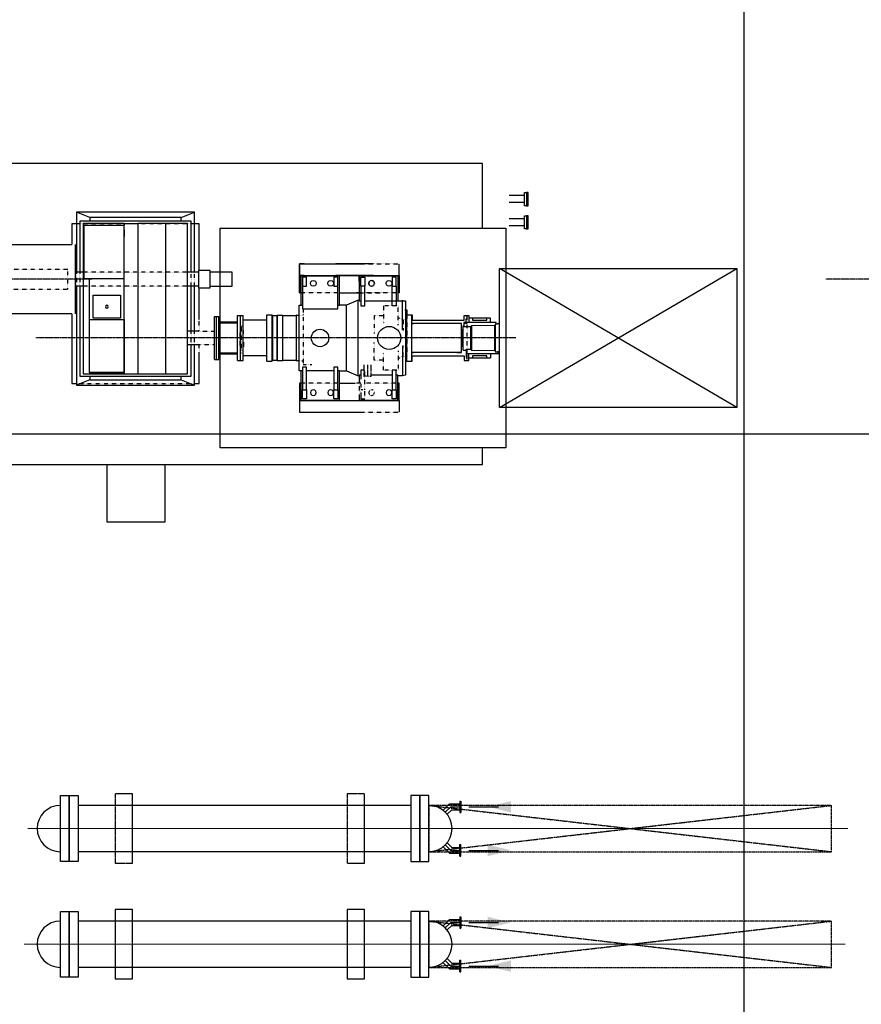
# Model space of a CAD drawing. Header units: inches. Extents: x -4968858 to -265257, y -220693 to 1871410.
# Tile 108 of 225: x -1912696 to -1905428, y 1139918 to 1148427. Entities that reach past the tile are written whole.
import ezdxf

# ---------------------------------------------------------------- set-up
doc = ezdxf.new("R2010")
doc.units = ezdxf.units.IN
doc.header["$MEASUREMENT"] = 0
for name, pattern in [('CENTER', [2, 1.25, -0.25, 0.25, -0.25]), ('CENTER2', [1.125, 0.75, -0.125, 0.125, -0.125]), ('CONTINOUS', [0]), ('GTCHAIN', [24, 16, -3.2, 1.6, -3.2]), ('GTDASH', [12, 8, -4]), ('GTDOT', [6, 1.6, -4.4]), ('HIDDEN', [0.375, 0.25, -0.125]), ('PHANTOM', [2.5, 1.25, -0.25, 0.25, -0.25, 0.25, -0.25])]:
    doc.linetypes.add(name, pattern=pattern)
for name, color, linetype in [('0-7-COL', 2, 'CENTER'), ('DIM', 2, 'Continuous'), ('EQP', 1, 'Continuous'), ('EQP0', 3, 'Continuous'), ('GRID', 8, 'Continuous'), ('grid-20m', 53, 'Continuous'), ('MECH_EQ', 6, 'Continuous'), ('PIPE RACK', 150, 'Continuous')]:
    doc.layers.add(name, color=color, linetype=linetype)
doc.layers.add('CEN', color=120, linetype='CENTER', lineweight=13)

# ---------------------------------------------------------------- blocks, each defined once
blk = doc.blocks.new('AA')
at = {"color": 0, "linetype": 'ByBlock'}
blk.add_solid([(0, 0), (-4, 1), (-4, -1)], dxfattribs=at)
blk = doc.blocks.new('BFP')
at = {"layer": '0-7-COL', "linetype": 'CENTER2', "ltscale": 2}
for p, q in [((57753.8, 128729.7), (61898.5, 128729.7)), ((49833, 128221.7), (55076.7, 128221.7)), ((61410.6, 128221.7), (62896.2, 128221.7))]:
    blk.add_line(p, q, dxfattribs=at)
at = {"layer": 'DIM', "color": 1}
blk.add_lwpolyline([(60782.8, 130321.7), (61282.8, 130321.7), (61282.8, 129821.7), (60782.8, 129821.7)], close=True, dxfattribs=at)
at = {"layer": 'DIM', "color": 1, "flags": 128}
for points in [[(65844.8, 127809.2), (67709.8, 127809.2), (67709.8, 128969.2), (65844.8, 128969.2), (65844.8, 129821.7), (58039.8, 129821.7), (58039.8, 129679.7)], [(58039.8, 127779.7), (58039.8, 127221.7), (63632.8, 127221.7), (63632.8, 127371.7), (64632.8, 127371.7), (64632.8, 127221.7), (65844.8, 127221.7), (65844.8, 127809.2)]]:
    blk.add_lwpolyline(points, dxfattribs=at)
blk.add_lwpolyline([(57838.3, 129679.7), (60304.8, 129679.7), (60304.8, 127779.7), (57838.3, 127779.7)], close=True, dxfattribs=at)
at = {"layer": 'EQP0', "linetype": 'GTDOT'}
for p, q in [((59091.1, 129369.7), (58760.8, 129369.7)), ((58760.8, 129369.7), (58760.8, 129367.5)), ((59065, 129256.7), (59055.8, 129256.7)), ((59055.8, 129256.7), (59055.8, 129176.7)), ((58976.6, 129214.2), (58973.3, 129201.7)), ((58973.3, 129201.7), (58976.6, 129189.2)), ((58985.8, 129223.4), (58976.6, 129214.2)), ((58998.3, 129226.7), (58985.8, 129223.4)), ((58985.8, 129180), (58998.3, 129176.7)), ((59010.8, 129223.4), (58998.3, 129226.7)), ((58998.3, 129176.7), (59010.8, 129180)), ((59019.8, 129214.5), (59010.8, 129223.4)), ((59010.8, 129180), (59020, 129189.2)), ((59023.3, 129201.7), (59020, 129214.2)), ((59020, 129189.2), (59023.3, 129201.7)), ((59055.8, 129176.7), (59090.8, 129176.7)), ((59055.8, 129176.7), (59055.8, 129007.8)), ((59090.8, 129176.7), (59090.8, 129229.8)), ((59090.8, 129071.9), (59090.8, 129176.7)), ((59105.8, 129079.9), (59105.8, 129221.8)), ((58770.8, 129119.7), (59055.8, 129119.7)), ((59091.1, 129119.7), (59139.1, 129119.7)), ((59274.8, 129119.7), (59609.8, 129119.7)), ((61547.8, 129122.7), (60527.8, 129122.7)), ((58768.3, 128841.7), (58768.3, 129007.7)), ((58768.3, 129007.7), (58895.3, 129007.7)), ((58895.3, 129007.7), (58895.3, 128857.1)), ((59055.8, 129007.8), (59064.8, 129007.8)), ((58172.8, 128924.7), (58172.8, 128854.7)), ((58182.8, 128854.7), (58182.8, 128924.7)), ((58895.3, 128921.2), (58977.3, 128921.2)), ((58977.3, 128921.2), (58977.3, 128768)), ((59588.8, 128959.7), (59514.8, 128959.7)), ((59588.8, 128477.7), (59588.8, 128959.7)), ((59590.3, 128928.2), (59588.8, 128931.7)), ((59593.8, 128926.7), (59590.3, 128928.2)), ((59624.8, 128926.7), (59593.8, 128926.7)), ((58172.8, 128854.7), (58172.8, 128534.7)), ((58172.8, 128854.7), (58182.8, 128854.7)), ((58694.3, 128529.7), (58694.3, 128886.7)), ((58724.3, 128886.7), (58705.3, 128886.7)), ((58768.3, 128904.9), (58724.3, 128886.7)), ((58724.3, 128886.7), (58724.3, 128791)), ((59855.8, 128861.7), (59856.8, 128861.7)), ((59856.8, 128861.7), (59856.8, 128597.7)), ((60122.8, 128834.7), (60108.8, 128834.7)), ((60108.8, 128834.7), (60108.8, 128624.7)), ((60118.7, 128830.2), (60118.7, 128827.5)), ((60126.8, 128835.7), (60122.8, 128835.7)), ((60122.8, 128835.7), (60122.8, 128623.7)), ((60131.8, 128865.7), (60126.8, 128865.7)), ((60126.8, 128865.7), (60126.8, 128833.2)), ((60126.8, 128833.2), (60131.8, 128833.2)), ((60487.7, 128889.7), (60487.7, 128789.7)), ((60108.8, 128804.7), (60104.8, 128804.7)), ((60104.8, 128797.3), (60104.8, 128804.7)), ((60104.8, 128729.7), (60104.8, 128796.9)), ((60118.7, 128766.3), (60118.7, 128758.7)), ((60131.8, 128800.7), (60133.7, 128800.7)), ((60133.7, 128800.7), (60133.7, 128658.7)), ((60355.8, 128789.7), (60491.8, 128789.7)), ((60527.8, 128789.7), (60527.8, 128669.7)), ((60557.8, 128789.7), (60557.8, 128669.7)), ((58724.3, 128572.7), (58724.3, 128668.4)), ((58977.3, 128538.2), (58977.3, 128691.4)), ((60104.8, 128729.7), (60104.8, 128654.7)), ((60118.7, 128700.8), (60118.7, 128693.1)), ((60133.7, 128658.7), (60131.8, 128658.7)), ((60491.8, 128669.7), (60355.8, 128669.7)), ((60487.7, 128669.7), (60487.7, 128569.7)), ((58172.8, 128604.7), (58201.8, 128604.7)), ((58182.8, 128595.7), (58182.8, 128534.7)), ((58724.3, 128572.7), (58705.3, 128572.7)), ((58768.3, 128554.5), (58724.3, 128572.7)), ((58768.3, 128617.7), (58768.3, 128451.7)), ((58895.3, 128451.7), (58895.3, 128602.3)), ((59856.8, 128597.7), (59855.8, 128597.7)), ((60104.8, 128654.7), (60108.8, 128654.7)), ((60122.8, 128624.7), (60108.8, 128624.7)), ((60118.7, 128632), (60118.7, 128629.3)), ((60126.8, 128623.7), (60122.8, 128623.7)), ((60131.8, 128626.2), (60126.8, 128626.2)), ((60126.8, 128626.2), (60126.8, 128593.7)), ((60126.8, 128593.7), (60131.8, 128593.7)), ((58895.3, 128538.2), (58977.3, 128538.2)), ((59588.8, 128527.7), (59590.3, 128531.2)), ((59590.3, 128531.2), (59593.8, 128532.7)), ((59593.8, 128532.7), (59624.8, 128532.7)), ((58709.8, 128486.7), (58705.3, 128486.7)), ((58768.3, 128451.7), (58895.3, 128451.7)), ((58770.8, 128339.7), (59055.8, 128339.7)), ((59105.8, 128339.7), (58902.5, 128339.7)), ((59091.1, 128339.7), (59139.1, 128339.7)), ((59274.8, 128339.7), (59609.8, 128339.7)), ((58973.3, 128257.8), (58976.6, 128270.3)), ((58976.6, 128270.2), (58973.3, 128257.7)), ((58976.6, 128245.2), (58973.3, 128257.8)), ((58973.3, 128257.7), (58976.6, 128245.2)), ((58982.8, 128276.4), (58976.6, 128270.2)), ((58976.6, 128245.2), (58982.8, 128239.1)), ((58985.8, 128236.1), (58976.6, 128245.2)), ((58985.8, 128279.4), (58998.3, 128282.7)), ((58998.3, 128232.8), (58985.8, 128236.1)), ((58998.3, 128282.7), (59010.8, 128279.4)), ((59010.8, 128236.1), (58998.3, 128232.8)), ((59010.8, 128279.4), (59020, 128270.3)), ((59019.8, 128245), (59010.8, 128236.1)), ((59020, 128270.3), (59023.3, 128257.8)), ((59023.3, 128257.8), (59020, 128245.2)), ((59055.8, 128202.8), (59055.8, 128282.7)), ((59055.8, 128282.7), (59090.8, 128282.7)), ((59090.8, 128282.7), (59090.8, 128229.6)), ((60527.8, 128281.7), (60527.8, 128161.7)), ((60557.8, 128281.7), (60557.8, 128161.7)), ((60587.8, 128281.7), (61487.8, 128281.7)), ((61517.8, 128161.7), (61517.8, 128281.7)), ((61547.8, 128161.7), (61547.8, 128281.7)), ((62100.1, 128306.7), (61621.6, 128306.7)), ((61621.6, 128306.7), (61621.6, 128136.7)), ((59065, 128202.8), (59055.8, 128202.8)), ((60587.8, 128161.7), (61487.8, 128161.7)), ((59091.1, 128089.7), (58760.8, 128089.7)), ((61621.6, 128136.7), (62100.1, 128136.7)), ((60527.8, 127742.7), (61547.8, 127742.7))]:
    blk.add_line(p, q, dxfattribs=at)
at = {"layer": 'EQP0'}
for p, q in [((58760.8, 129269.7), (58760.8, 129367.5)), ((59620.8, 129369.7), (59091.1, 129369.7)), ((59620.8, 129269.7), (59620.8, 129369.7)), ((59091.1, 129269.7), (58760.8, 129269.7)), ((58760.8, 129269.7), (58760.8, 129119.7)), ((59091.1, 129266.7), (58770.8, 129266.7)), ((58770.8, 129266.7), (58770.8, 129051.8)), ((58785.8, 129176.7), (58785.8, 129256.7)), ((58785.8, 129256.7), (58820.8, 129256.7)), ((58820.8, 129256.7), (58820.8, 129176.7)), ((59090.8, 129256.7), (59065, 129256.7)), ((59090.8, 129229.8), (59090.8, 129256.7)), ((59620.8, 129269.7), (59091.1, 129269.7)), ((59105.8, 129266.7), (59091.1, 129266.7)), ((59105.8, 129221.8), (59105.8, 129266.7)), ((59609.8, 129266.7), (59274.8, 129266.7)), ((59274.8, 129266.7), (59274.8, 129014.7)), ((59289.8, 129176.7), (59289.8, 129256.7)), ((59289.8, 129256.7), (59324.8, 129256.7)), ((59324.8, 129256.7), (59324.8, 129176.7)), ((59559.8, 129176.7), (59559.8, 129256.7)), ((59559.8, 129256.7), (59594.8, 129256.7)), ((59594.8, 129256.7), (59594.8, 129176.7)), ((59609.8, 129014.7), (59609.8, 129266.7)), ((59620.8, 129119.7), (59620.8, 129269.7)), ((58820.8, 129176.7), (58785.8, 129176.7)), ((58785.8, 129176.7), (58785.8, 129007.8)), ((58820.8, 129007.8), (58820.8, 129176.7)), ((58826.6, 129214.1), (58823.3, 129201.7)), ((58823.3, 129201.7), (58823.3, 129201.7)), ((58823.3, 129201.7), (58823.3, 129201.7)), ((58823.3, 129201.7), (58823.3, 129201.7)), ((58823.3, 129201.7), (58823.3, 129201.7)), ((58823.3, 129201.7), (58823.3, 129201.7)), ((58823.3, 129201.7), (58823.3, 129201.7)), ((58823.3, 129201.7), (58826.6, 129189.3)), ((58835.9, 129223.5), (58826.6, 129214.1)), ((58826.6, 129189.3), (58835.9, 129180)), ((58848.3, 129226.7), (58835.9, 129223.5)), ((58835.9, 129180), (58848.3, 129176.7)), ((58860.7, 129223.5), (58848.3, 129226.7)), ((58848.3, 129176.7), (58860.7, 129180)), ((58870.1, 129214.1), (58860.7, 129223.5)), ((58860.7, 129180), (58870.1, 129189.3)), ((58873.3, 129201.7), (58870.1, 129214.1)), ((58870.1, 129189.3), (58873.3, 129201.7)), ((59324.8, 129176.7), (59289.8, 129176.7)), ((59289.8, 129176.7), (59289.8, 128981.7)), ((59324.8, 128981.7), (59324.8, 129176.7)), ((59330.6, 129214.1), (59327.3, 129201.7)), ((59327.3, 129201.7), (59327.3, 129201.7)), ((59327.3, 129201.7), (59327.3, 129201.7)), ((59327.3, 129201.7), (59327.3, 129201.7)), ((59327.3, 129201.7), (59327.3, 129201.7)), ((59327.3, 129201.7), (59327.3, 129201.7)), ((59327.3, 129201.7), (59327.3, 129201.7)), ((59327.3, 129201.7), (59330.6, 129189.3)), ((59339.9, 129223.5), (59330.6, 129214.1)), ((59330.6, 129189.3), (59339.9, 129180)), ((59352.3, 129226.7), (59339.9, 129223.5)), ((59339.9, 129180), (59352.3, 129176.7)), ((59364.7, 129223.5), (59352.3, 129226.7)), ((59352.3, 129176.7), (59364.7, 129180)), ((59374.1, 129214.1), (59364.7, 129223.5)), ((59364.7, 129180), (59374.1, 129189.3)), ((59377.3, 129201.7), (59374.1, 129214.1)), ((59374.1, 129189.3), (59377.3, 129201.7)), ((59480.6, 129214.1), (59477.3, 129201.7)), ((59477.3, 129201.7), (59477.3, 129201.7)), ((59477.3, 129201.7), (59477.3, 129201.7)), ((59477.3, 129201.7), (59477.3, 129201.7)), ((59477.3, 129201.7), (59477.3, 129201.7)), ((59477.3, 129201.7), (59477.3, 129201.7)), ((59477.3, 129201.7), (59477.3, 129201.7)), ((59477.3, 129201.7), (59480.6, 129189.3)), ((59489.9, 129223.5), (59480.6, 129214.1)), ((59480.6, 129189.3), (59489.9, 129180)), ((59502.3, 129226.7), (59489.9, 129223.5)), ((59489.9, 129180), (59502.3, 129176.7)), ((59514.7, 129223.5), (59502.3, 129226.7)), ((59502.3, 129176.7), (59514.7, 129180)), ((59524.1, 129214.1), (59514.7, 129223.5)), ((59514.7, 129180), (59524.1, 129189.3)), ((59527.3, 129201.7), (59524.1, 129214.1)), ((59524.1, 129189.3), (59527.3, 129201.7)), ((59594.8, 129176.7), (59559.8, 129176.7)), ((59559.8, 129176.7), (59559.8, 128981.7)), ((59594.8, 128981.7), (59594.8, 129176.7)), ((58760.8, 129119.7), (58770.8, 129119.7)), ((59274.8, 129119.7), (59139.1, 129119.7)), ((59609.8, 129119.7), (59620.8, 129119.7)), ((60527.8, 129122.7), (60487.7, 129122.7)), ((60487.7, 129122.7), (60487.7, 128889.7)), ((61547.8, 129137.2), (60527.8, 129137.2)), ((60527.8, 129137.2), (60527.8, 128789.7)), ((60642.8, 129090.7), (60527.8, 129137.2)), ((61432.7, 129090.7), (60642.8, 129090.7)), ((60642.8, 129090.7), (60642.8, 129059.7)), ((61432.7, 129090.7), (61547.8, 129137.2)), ((61432.7, 129059.7), (61432.7, 129090.7)), ((61547.8, 128281.7), (61547.8, 129137.2)), ((61587.8, 129122.7), (61547.8, 129122.7)), ((61587.8, 128521.7), (61587.8, 129122.7)), ((58705.3, 129050.7), (58730.3, 129056.7)), ((58705.3, 128408.7), (58705.3, 129050.7)), ((58730.3, 128800.8), (58730.3, 129056.7)), ((58730.3, 129056.7), (58770.8, 129056.7)), ((58770.8, 129051.8), (58785.8, 129051.8)), ((58785.8, 129007.8), (58820.8, 129007.8)), ((58820.8, 129051.8), (59004.8, 129051.8)), ((59064.8, 129007.8), (59090.8, 129007.8)), ((59090.8, 129007.8), (59090.8, 129071.9)), ((59090.8, 129051.8), (59105.8, 129051.8)), ((59105.8, 129051.8), (59105.8, 129079.9)), ((59105.8, 129056.7), (59115.3, 129056.7)), ((59215.3, 129014.7), (59115.3, 129056.7)), ((59115.3, 129056.7), (59115.3, 128402.7)), ((59215.3, 129014.7), (59215.3, 128444.7)), ((59274.8, 129014.7), (59215.3, 129014.7)), ((59274.8, 129014.7), (59289.8, 129014.7)), ((59324.8, 129014.7), (59559.8, 129014.7)), ((59594.8, 129014.7), (59609.8, 129014.7)), ((59609.8, 129014.7), (59624.8, 129014.7)), ((59624.8, 129014.7), (59624.8, 128444.7)), ((61517.8, 129059.7), (60557.8, 129059.7)), ((60557.8, 129059.7), (60557.8, 128789.7)), ((60777.8, 129039.7), (60587.8, 129039.7)), ((60587.8, 129039.7), (60587.8, 127739.7)), ((60777.8, 127739.7), (60777.8, 129039.7)), ((61014.8, 129039.7), (60777.8, 129039.7)), ((61133.8, 129039.7), (61014.8, 129039.7)), ((61014.8, 129039.7), (61014.8, 127739.7)), ((61133.8, 128569.2), (61133.8, 129039.7)), ((61487.8, 129039.7), (61133.8, 129039.7)), ((61136.3, 129039.7), (61136.3, 129040.7)), ((61136.3, 129040.7), (61436.3, 129040.7)), ((61136.3, 129028.6), (61436.3, 129028.6)), ((61136.3, 129028.6), (61136.3, 128569.2)), ((61436.3, 129040.7), (61436.3, 129039.7)), ((61436.3, 128569.2), (61436.3, 129028.6)), ((61487.8, 127739.7), (61487.8, 129039.7)), ((61517.8, 128281.7), (61517.8, 129059.7)), ((58182.8, 128924.7), (58157.8, 128924.7)), ((58157.8, 128924.7), (58157.8, 128863.7)), ((58197.8, 128924.7), (58172.8, 128924.7)), ((58197.8, 128884.7), (58197.8, 128924.7)), ((58694.3, 128929.7), (58648.3, 128929.7)), ((58648.3, 128929.7), (58648.3, 128884.7)), ((58650.3, 128929.7), (58650.3, 128529.7)), ((58694.3, 128929.7), (58694.3, 128529.7)), ((59289.8, 128981.7), (59324.8, 128981.7)), ((59559.8, 128981.7), (59594.8, 128981.7)), ((59624.8, 128926.7), (59647.8, 128926.7)), ((59651.3, 128923.2), (59647.8, 128926.7)), ((59647.8, 128926.7), (59647.8, 128532.7)), ((59654.9, 128921.7), (59651.3, 128923.2)), ((59760.8, 128921.7), (59654.9, 128921.7)), ((59764.3, 128923.2), (59760.8, 128921.7)), ((59767.8, 128926.7), (59764.3, 128923.2)), ((59767.8, 128532.7), (59767.8, 128926.7)), ((59767.8, 128926.7), (59813.8, 128926.7)), ((59813.8, 128926.7), (59813.8, 128532.7)), ((59813.8, 128926.7), (59814.8, 128924.7)), ((59814.8, 128534.7), (59814.8, 128924.7)), ((59814.8, 128924.7), (59850.8, 128924.7)), ((59850.8, 128924.7), (59850.8, 128534.7)), ((59901.8, 128929.7), (59855.8, 128929.7)), ((59855.8, 128929.7), (59855.8, 128529.7)), ((59901.8, 128929.7), (59902.8, 128929.7)), ((59902.8, 128929.7), (59902.8, 128529.7)), ((60131.8, 128924.7), (60106.7, 128924.7)), ((60106.7, 128924.7), (60106.7, 128534.7)), ((60131.8, 128924.7), (60131.8, 128534.7)), ((60156.8, 128924.7), (60131.8, 128924.7)), ((60131.8, 128924.7), (60131.8, 128534.7)), ((60156.8, 128924.7), (60156.8, 128534.7)), ((60336.8, 128914.7), (60317.7, 128914.7)), ((60317.7, 128914.7), (60317.7, 128544.7)), ((60336.8, 128914.7), (60336.8, 128544.7)), ((60355.8, 128914.7), (60336.8, 128914.7)), ((60336.8, 128914.7), (60336.8, 128544.7)), ((60355.8, 128914.7), (60355.8, 128544.7)), ((57901.8, 128851.7), (57893.8, 128851.7)), ((57893.8, 128851.7), (57893.8, 128607.7)), ((58181.8, 128863.7), (57901.8, 128863.7)), ((57901.8, 128863.7), (57901.8, 128848.2)), ((57901.8, 128848.2), (57912.3, 128848.2)), ((57932.3, 128848.2), (57912.3, 128848.2)), ((57932.3, 128611.2), (57932.3, 128848.2)), ((57932.3, 128840.2), (57934.8, 128839.2)), ((57934.8, 128839.2), (58132.8, 128838.7)), ((57934.8, 128839.2), (57934.8, 128620.2)), ((58157.8, 128899.7), (57971.8, 128899.7)), ((57971.8, 128863.7), (57971.8, 128899.7)), ((58002.8, 128899.7), (58002.8, 128883.7)), ((58002.8, 128883.7), (58126.8, 128883.7)), ((58126.8, 128883.7), (58126.8, 128899.7)), ((58132.8, 128838.7), (58139.8, 128830.2)), ((58132.8, 128838.7), (58132.8, 128620.7)), ((58139.8, 128830.2), (58181.8, 128830.2)), ((58139.8, 128830.2), (58139.8, 128629.2)), ((58181.8, 128830.2), (58181.8, 128863.7)), ((58181.8, 128833.7), (58188.8, 128833.7)), ((58182.8, 128835.7), (58182.8, 128854.7)), ((58188.8, 128835.7), (58182.8, 128835.7)), ((58188.8, 128833.7), (58188.8, 128835.7)), ((58207.8, 128833.7), (58188.8, 128833.7)), ((58650.3, 128884.7), (58197.8, 128884.7)), ((58207.8, 128833.7), (58207.8, 128625.7)), ((58260.1, 128854.7), (58220.8, 128854.7)), ((58220.8, 128854.7), (58220.8, 128604.7)), ((58220.8, 128854.7), (58650.3, 128854.7)), ((58648.3, 128884.7), (58635.1, 128884.7)), ((58635.1, 128854.7), (58650.3, 128854.7)), ((58650.3, 128854.7), (58635.1, 128854.7)), ((58705.3, 128886.7), (58694.3, 128886.7)), ((59855.8, 128861.7), (59850.8, 128861.7)), ((59902.8, 128884.7), (60106.7, 128884.7)), ((60316.8, 128865.7), (60156.8, 128865.7)), ((60316.8, 128857.2), (60156.8, 128857.2)), ((60316.8, 128857.2), (60316.8, 128865.7)), ((60316.8, 128859.7), (60317.7, 128859.7)), ((58209.8, 128804.7), (58207.8, 128804.7)), ((58209.8, 128804.7), (58209.8, 128654.7)), ((58218.3, 128800.7), (58215.8, 128800.7)), ((58215.8, 128800.7), (58215.8, 128658.7)), ((58220.8, 128798.4), (58218.3, 128800.7)), ((58218.3, 128800.7), (58218.3, 128658.7)), ((60491.8, 128789.7), (60587.8, 128789.7)), ((58215.8, 128658.7), (58218.3, 128658.7)), ((58218.3, 128658.7), (58220.8, 128661)), ((58730.3, 128658.6), (58730.3, 128402.7)), ((60491.8, 128669.7), (60587.8, 128669.7)), ((60527.8, 128669.7), (60527.8, 128281.7)), ((60557.8, 128669.7), (60557.8, 128281.7)), ((57893.8, 128607.7), (57912.3, 128607.7)), ((57921.8, 128607.7), (57912.3, 128607.7)), ((57921.8, 128611.2), (57932.3, 128611.2)), ((57921.8, 128611.2), (57921.8, 128595.7)), ((57921.8, 128595.7), (58201.8, 128595.7)), ((57934.8, 128620.2), (57932.3, 128619.2)), ((58132.8, 128620.7), (57934.8, 128620.2)), ((57971.8, 128595.7), (57971.8, 128559.7)), ((58126.8, 128575.7), (58002.8, 128575.7)), ((58002.8, 128575.7), (58002.8, 128559.7)), ((58126.8, 128559.7), (58126.8, 128575.7)), ((58139.8, 128629.2), (58132.8, 128620.7)), ((58201.8, 128629.2), (58139.8, 128629.2)), ((58157.8, 128534.7), (58157.8, 128595.7)), ((58650.3, 128574.7), (58197.8, 128574.7)), ((58197.8, 128574.7), (58197.8, 128534.7)), ((58201.8, 128595.7), (58201.8, 128629.2)), ((58201.8, 128625.7), (58207.8, 128625.7)), ((58207.8, 128654.7), (58209.8, 128654.7)), ((58220.8, 128604.7), (58260.1, 128604.7)), ((58220.8, 128604.7), (58650.3, 128604.7)), ((58635.1, 128604.7), (58650.3, 128604.7)), ((58650.3, 128604.7), (58635.1, 128604.7)), ((58648.3, 128574.7), (58635.1, 128574.7)), ((58648.3, 128529.7), (58648.3, 128574.7)), ((58705.3, 128572.7), (58694.3, 128572.7)), ((59850.8, 128597.7), (59855.8, 128597.7)), ((59902.8, 128574.7), (60106.7, 128574.7)), ((60156.8, 128602.2), (60316.8, 128602.2)), ((60156.8, 128593.7), (60316.8, 128593.7)), ((60316.8, 128593.7), (60316.8, 128602.2)), ((60316.8, 128599.7), (60317.7, 128599.7)), ((57971.8, 128559.7), (58157.8, 128559.7)), ((58182.8, 128534.7), (58157.8, 128534.7)), ((58197.8, 128534.7), (58172.8, 128534.7)), ((58694.3, 128529.7), (58648.3, 128529.7)), ((58694.3, 128486.7), (58694.3, 128529.7)), ((59647.8, 128532.7), (59624.8, 128532.7)), ((59647.8, 128532.7), (59651.3, 128536.2)), ((59651.3, 128536.2), (59654.9, 128537.7)), ((59654.9, 128537.7), (59760.8, 128537.7)), ((59760.8, 128537.7), (59764.3, 128536.2)), ((59764.3, 128536.2), (59767.8, 128532.7)), ((59813.8, 128532.7), (59767.8, 128532.7)), ((59814.8, 128534.7), (59813.8, 128532.7)), ((59850.8, 128534.7), (59814.8, 128534.7)), ((59901.8, 128529.7), (59855.8, 128529.7)), ((59902.8, 128529.7), (59901.8, 128529.7)), ((60131.8, 128534.7), (60106.7, 128534.7)), ((60156.8, 128534.7), (60131.8, 128534.7)), ((60336.8, 128544.7), (60317.7, 128544.7)), ((60355.8, 128544.7), (60336.8, 128544.7)), ((60487.7, 128569.7), (60487.7, 128296.7)), ((61436.3, 128569.2), (61133.8, 128569.2)), ((61133.8, 128569.2), (61134.2, 128214.2)), ((61436.3, 128568.7), (61136.3, 128569.2)), ((61166.5, 128359.7), (61166.5, 128559.7)), ((61166.5, 128559.7), (61403.5, 128559.7)), ((61403.5, 128559.7), (61403.5, 128359.7)), ((61436.3, 128568.7), (61436.3, 128569.2)), ((61436.3, 128214.7), (61436.3, 128568.7)), ((61559.7, 127921.7), (61559.7, 128521.7)), ((61587.8, 128521.7), (62718.2, 128521.7)), ((58705.3, 128486.7), (58694.3, 128486.7)), ((58709.8, 128407.6), (58705.3, 128408.7)), ((59055.8, 128407.6), (58705.3, 128407.6)), ((58770.8, 128192.7), (58770.8, 128407.6)), ((58785.8, 128282.7), (58785.8, 128451.6)), ((58785.8, 128282.7), (58785.8, 128451.6)), ((58785.8, 128451.6), (58820.8, 128451.6)), ((58820.8, 128451.6), (58820.8, 128282.7)), ((59090.8, 128451.6), (59055.8, 128451.6)), ((59055.8, 128451.6), (59055.8, 128282.7)), ((59090.8, 128282.7), (59090.8, 128451.6)), ((59105.8, 128407.6), (59090.8, 128407.6)), ((59105.8, 128192.7), (59105.8, 128407.6)), ((59105.8, 128402.7), (59115.3, 128402.7)), ((59115.3, 128402.7), (59215.3, 128444.7)), ((59215.3, 128444.7), (59274.8, 128444.7)), ((59289.8, 128444.7), (59274.8, 128444.7)), ((59274.8, 128444.7), (59274.8, 128192.7)), ((59594.8, 128477.7), (59289.8, 128477.7)), ((59289.8, 128477.7), (59289.8, 128282.7)), ((59594.8, 128477.7), (59580.3, 128477.7)), ((59594.8, 128282.7), (59594.8, 128477.7)), ((59609.8, 128444.7), (59594.8, 128444.7)), ((59609.8, 128192.7), (59609.8, 128444.7)), ((59624.8, 128444.7), (59609.8, 128444.7)), ((61276.1, 128468.5), (61272.5, 128459.7)), ((61272.5, 128459.7), (61276.1, 128450.9)), ((61285, 128472.2), (61276.1, 128468.5)), ((61276.1, 128450.9), (61285, 128447.2)), ((61293.8, 128468.5), (61285, 128472.2)), ((61285, 128447.2), (61293.8, 128450.9)), ((61297.5, 128459.7), (61293.8, 128468.5)), ((61293.8, 128450.9), (61297.5, 128459.7)), ((58760.8, 128189.7), (58760.8, 128339.7)), ((58760.8, 128339.7), (58770.8, 128339.7)), ((59274.8, 128339.7), (59105.8, 128339.7)), ((59274.8, 128339.7), (59139.1, 128339.7)), ((59620.8, 128339.7), (59609.8, 128339.7)), ((59609.8, 128339.7), (59620.8, 128339.7)), ((59620.8, 128189.7), (59620.8, 128339.7)), ((59620.8, 128339.7), (59620.8, 128189.7)), ((61403.5, 128359.7), (61166.5, 128359.7)), ((58785.8, 128282.7), (58785.8, 128202.8)), ((58820.8, 128282.7), (58785.8, 128282.7)), ((58785.8, 128282.7), (58785.8, 128202.7)), ((58820.8, 128282.7), (58785.8, 128282.7)), ((58820.8, 128202.8), (58820.8, 128282.7)), ((58820.8, 128202.7), (58820.8, 128282.7)), ((58823.3, 128257.8), (58826.6, 128270.1)), ((58823.3, 128257.7), (58826.6, 128270.1)), ((58826.6, 128245.4), (58823.3, 128257.8)), ((58823.3, 128257.8), (58823.3, 128257.8)), ((58823.3, 128257.8), (58823.3, 128257.8)), ((58823.3, 128257.8), (58823.3, 128257.8)), ((58823.3, 128257.8), (58823.3, 128257.8)), ((58823.3, 128257.8), (58823.3, 128257.8)), ((58823.3, 128257.8), (58823.3, 128257.8)), ((58826.6, 128245.3), (58823.3, 128257.7)), ((58823.3, 128257.7), (58823.3, 128257.7)), ((58823.3, 128257.7), (58823.3, 128257.7)), ((58823.3, 128257.7), (58823.3, 128257.7)), ((58823.3, 128257.7), (58823.3, 128257.7)), ((58823.3, 128257.7), (58823.3, 128257.7)), ((58823.3, 128257.7), (58823.3, 128257.7)), ((58826.6, 128270.1), (58835.9, 128279.5)), ((58826.6, 128270.1), (58835.9, 128279.4)), ((58835.9, 128236), (58826.6, 128245.4)), ((58835.9, 128235.9), (58826.6, 128245.3)), ((58835.9, 128279.5), (58848.3, 128282.7)), ((58835.9, 128279.4), (58848.3, 128282.7)), ((58848.3, 128232.8), (58835.9, 128236)), ((58848.3, 128232.7), (58835.9, 128235.9)), ((58848.3, 128282.7), (58860.7, 128279.5)), ((58860.7, 128236), (58848.3, 128232.8)), ((58860.7, 128279.5), (58870.1, 128270.1)), ((58870.1, 128245.4), (58860.7, 128236)), ((58870.1, 128270.1), (58873.3, 128257.8)), ((58873.3, 128257.8), (58870.1, 128245.4)), ((58985.8, 128279.4), (58982.8, 128276.4)), ((58982.8, 128239.1), (58985.8, 128236.1)), ((58998.3, 128282.7), (58985.8, 128279.4)), ((58985.8, 128236.1), (58998.3, 128232.7)), ((59010.8, 128279.4), (58998.3, 128282.7)), ((58998.3, 128232.7), (59010.8, 128236.1)), ((59020, 128270.2), (59010.8, 128279.4)), ((59010.8, 128236.1), (59020, 128245.2)), ((59023.3, 128257.7), (59020, 128270.2)), ((59020, 128245.2), (59023.3, 128257.7)), ((59055.8, 128202.7), (59055.8, 128282.7)), ((59055.8, 128282.7), (59090.8, 128282.7)), ((59090.8, 128282.7), (59090.8, 128202.7)), ((59105.8, 128237.7), (59105.8, 128192.7)), ((59307.3, 128282.7), (59289.8, 128282.7)), ((59289.8, 128282.7), (59289.8, 128202.7)), ((59289.8, 128282.7), (59289.8, 128202.8)), ((59324.8, 128282.7), (59289.8, 128282.7)), ((59324.8, 128202.8), (59324.8, 128282.7)), ((59327.3, 128257.8), (59330.6, 128270.1)), ((59330.6, 128245.4), (59327.3, 128257.8)), ((59327.3, 128257.8), (59327.3, 128257.8)), ((59327.3, 128257.8), (59327.3, 128257.8)), ((59327.3, 128257.8), (59327.3, 128257.8)), ((59327.3, 128257.8), (59327.3, 128257.8)), ((59327.3, 128257.8), (59327.3, 128257.8)), ((59327.3, 128257.8), (59327.3, 128257.8)), ((59330.6, 128270.1), (59339.9, 128279.5)), ((59339.9, 128236), (59330.6, 128245.4)), ((59339.9, 128279.5), (59352.3, 128282.7)), ((59352.3, 128232.8), (59339.9, 128236)), ((59352.3, 128282.7), (59364.7, 128279.5)), ((59364.7, 128236), (59352.3, 128232.8)), ((59364.7, 128279.5), (59374.1, 128270.1)), ((59374.1, 128245.4), (59364.7, 128236)), ((59374.1, 128270.1), (59377.3, 128257.8)), ((59377.3, 128257.8), (59374.1, 128245.4)), ((59477.3, 128257.8), (59480.6, 128270.1)), ((59480.6, 128245.4), (59477.3, 128257.8)), ((59477.3, 128257.8), (59477.3, 128257.8)), ((59477.3, 128257.8), (59477.3, 128257.8)), ((59477.3, 128257.8), (59477.3, 128257.8)), ((59477.3, 128257.8), (59477.3, 128257.8)), ((59477.3, 128257.8), (59477.3, 128257.8)), ((59477.3, 128257.8), (59477.3, 128257.8)), ((59480.6, 128270.1), (59489.9, 128279.5)), ((59489.9, 128236), (59480.6, 128245.4)), ((59489.9, 128279.5), (59502.3, 128282.7)), ((59502.3, 128232.8), (59489.9, 128236)), ((59502.3, 128282.7), (59514.7, 128279.5)), ((59514.7, 128236), (59502.3, 128232.8)), ((59514.7, 128279.5), (59524.1, 128270.1)), ((59524.1, 128245.4), (59514.7, 128236)), ((59524.1, 128270.1), (59527.3, 128257.8)), ((59527.3, 128257.8), (59524.1, 128245.4)), ((59559.8, 128282.7), (59559.8, 128202.8)), ((59594.8, 128282.7), (59559.8, 128282.7)), ((59594.8, 128282.7), (59580.3, 128282.7)), ((59594.8, 128202.7), (59594.8, 128282.7)), ((59594.8, 128202.8), (59594.8, 128282.7)), ((60391.7, 128281.7), (60201.8, 128281.7)), ((60201.8, 128281.7), (60201.8, 128161.7)), ((60491.8, 128296.7), (60391.7, 128296.7)), ((60391.7, 128296.7), (60391.7, 128146.7)), ((60491.8, 128146.7), (60491.8, 128296.7)), ((60491.8, 128281.7), (60587.8, 128281.7)), ((61487.8, 128281.7), (61559.7, 128281.7)), ((59091.1, 128189.7), (58760.8, 128189.7)), ((58760.8, 128189.7), (58760.8, 128091.9)), ((59091.1, 128192.7), (58770.8, 128192.7)), ((58785.8, 128202.8), (58820.8, 128202.8)), ((58785.8, 128202.7), (58820.8, 128202.7)), ((58982.8, 128192.7), (59105.8, 128192.7)), ((58982.8, 128189.7), (59307.3, 128189.7)), ((59090.8, 128202.7), (59055.8, 128202.7)), ((59090.8, 128202.8), (59065, 128202.8)), ((59090.8, 128229.6), (59090.8, 128202.8)), ((59105.8, 128192.7), (59091.1, 128192.7)), ((59620.8, 128189.7), (59091.1, 128189.7)), ((59274.8, 128192.7), (59307.3, 128192.7)), ((59609.8, 128192.7), (59274.8, 128192.7)), ((59289.8, 128202.8), (59324.8, 128202.8)), ((59289.8, 128202.7), (59307.3, 128202.7)), ((59559.8, 128202.8), (59594.8, 128202.8)), ((59580.3, 128202.7), (59594.8, 128202.7)), ((59580.3, 128192.7), (59609.8, 128192.7)), ((59580.3, 128189.7), (59620.8, 128189.7)), ((59620.8, 128089.7), (59620.8, 128189.7)), ((59620.8, 128189.7), (59620.8, 128089.7)), ((60201.8, 128161.7), (60391.7, 128161.7)), ((60391.7, 128146.7), (60491.8, 128146.7)), ((60487.7, 128146.7), (60487.7, 127742.7)), ((60491.8, 128161.7), (60587.8, 128161.7)), ((60527.8, 128161.7), (60527.8, 127642.2)), ((60557.8, 128161.7), (60557.8, 127719.7)), ((61484.3, 128214.7), (61134.2, 128214.7)), ((61134.2, 128214.7), (61134.2, 127851.3)), ((61484.3, 127754.6), (61484.3, 128214.7)), ((61487.8, 128161.7), (61559.7, 128161.7)), ((61517.8, 127719.7), (61517.8, 128161.7)), ((61547.8, 127642.2), (61547.8, 128161.7)), ((58982.8, 128089.7), (59307.3, 128089.7)), ((59620.8, 128089.7), (59091.1, 128089.7)), ((59580.3, 128089.7), (59620.8, 128089.7)), ((62718.2, 127921.7), (61587.8, 127921.7)), ((61587.8, 127742.7), (61587.8, 127921.7)), ((61134.2, 127851.3), (61133.8, 127739.7)), ((61134.2, 127794.2), (61134.2, 127851.3)), ((57676.3, 127759.9), (57811.3, 127759.9)), ((60487.7, 127742.7), (60527.8, 127742.7)), ((60587.8, 127739.7), (60777.8, 127739.7)), ((60777.8, 127739.7), (61014.8, 127739.7)), ((61133.8, 127739.7), (61014.8, 127739.7)), ((61133.8, 127739.7), (61134.2, 127754.6)), ((61133.8, 127739.7), (61487.8, 127739.7)), ((61484.3, 127754.6), (61134.2, 127754.6)), ((61547.8, 127742.7), (61587.8, 127742.7)), ((57676.3, 127699.6), (57811.3, 127699.6)), ((60642.8, 127688.7), (60527.8, 127642.2)), ((60527.8, 127642.2), (61547.8, 127642.2)), ((60557.8, 127719.7), (61517.8, 127719.7)), ((60642.8, 127719.7), (60642.8, 127688.7)), ((60642.8, 127688.7), (61432.7, 127688.7)), ((61432.7, 127688.7), (61432.7, 127719.7)), ((61432.7, 127688.7), (61547.8, 127642.2)), ((57676.3, 127559.9), (57811.3, 127559.9)), ((57676.3, 127499.6), (57811.3, 127499.6))]:
    blk.add_line(p, q, dxfattribs=at)
at = {"layer": 'EQP0', "linetype": 'GTDASH'}
for p, q in [((59003.3, 129063.3), (59034.8, 129058.9)), ((59004.8, 128961), (59004.8, 129063.1)), ((59034.8, 129058.9), (59066.4, 129063.3)), ((59064.8, 128961), (59064.8, 129063.1))]:
    blk.add_line(p, q, dxfattribs=at)
at = {"layer": 'EQP0', "linetype": 'GTCHAIN'}
blk.add_line((59034.8, 128961), (59034.8, 129060), dxfattribs=at)
at = {"layer": 'EQP0'}
for points in [[(57661.3, 127786.9), (57646.3, 127786.9), (57646.3, 127672.6), (57661.3, 127672.6)], [(57661.3, 127786.9), (57676.3, 127786.9), (57676.3, 127672.6), (57661.3, 127672.6)], [(57661.3, 127586.9), (57646.3, 127586.9), (57646.3, 127472.6), (57661.3, 127472.6)], [(57661.3, 127586.9), (57676.3, 127586.9), (57676.3, 127472.6), (57661.3, 127472.6)]]:
    blk.add_lwpolyline(points, close=True, dxfattribs=at)
for centre, radius in [((58846.3, 128729.7), 100), ((59443.8, 128729.7), 75)]:
    blk.add_circle(centre, radius, dxfattribs=at)
at = {"layer": 'GRID'}
for p, q in [((55843.8, 129329.7), (57893.8, 128129.7)), ((57893.8, 129329.7), (55843.8, 128129.7))]:
    blk.add_line(p, q, dxfattribs=at)
blk.add_lwpolyline([(55843.8, 129329.7), (57893.8, 129329.7), (57893.8, 128129.7), (55843.8, 128129.7)], close=True, dxfattribs=at)
blk = doc.blocks.new('TG')
at = {"layer": 'CEN'}
for p, q in [((595014.9, 165497.6), (595014.9, 158416.3)), ((596014.9, 158384.4), (596014.9, 165473.4))]:
    blk.add_line(p, q, dxfattribs=at)
at = {"layer": 'GRID'}
for p, q in [((594826.7, 162067.4), (594826.7, 162146.3)), ((595203.1, 162067.4), (595203.1, 162146.3)), ((595826.7, 162067.4), (595826.7, 162146.3)), ((596203.1, 162067.4), (596203.1, 162146.3)), ((594873.5, 162020.5), (594826.7, 162067.4)), ((595156.3, 162020.5), (595203.1, 162067.4)), ((595873.5, 162020.5), (595826.7, 162067.4)), ((596156.3, 162020.5), (596203.1, 162067.4))]:
    blk.add_line(p, q, dxfattribs=at)
at = {"layer": 'MECH_EQ', "color": 9, "linetype": 'PHANTOM'}
for p, q in [((595214.9, 161879.1), (594814.9, 165356.3)), ((594814.9, 161879.1), (595214.9, 165356.3)), ((596214.9, 161879.1), (595814.9, 165356.3)), ((595814.9, 161879.1), (596214.9, 165356.3))]:
    blk.add_line(p, q, dxfattribs=at)
at = {"layer": 'MECH_EQ'}
for p, q in [((594776.7, 162146.3), (594776.7, 162156.3)), ((594776.7, 162156.3), (594876.7, 162156.3)), ((594776.7, 162146.3), (594876.7, 162146.3)), ((594801.7, 162057), (594801.7, 162146.3)), ((594851.7, 162077.7), (594851.7, 162146.3)), ((594876.7, 162146.3), (594876.7, 162156.3)), ((595253.1, 162156.3), (595153.1, 162156.3)), ((595153.1, 162146.3), (595153.1, 162156.3)), ((595253.1, 162146.3), (595153.1, 162146.3)), ((595178.1, 162077.7), (595178.1, 162146.3)), ((595228.1, 162057), (595228.1, 162146.3)), ((595253.1, 162146.3), (595253.1, 162156.3)), ((595776.7, 162156.3), (595876.7, 162156.3)), ((595776.7, 162146.3), (595776.7, 162156.3)), ((595776.7, 162146.3), (595876.7, 162146.3)), ((595801.7, 162057), (595801.7, 162146.3)), ((595851.7, 162077.7), (595851.7, 162146.3)), ((595876.7, 162146.3), (595876.7, 162156.3)), ((596253.1, 162156.3), (596153.1, 162156.3)), ((596153.1, 162146.3), (596153.1, 162156.3)), ((596253.1, 162146.3), (596153.1, 162146.3)), ((596178.1, 162077.7), (596178.1, 162146.3)), ((596228.1, 162057), (596228.1, 162146.3)), ((596253.1, 162146.3), (596253.1, 162156.3)), ((594855.8, 162002.9), (594801.7, 162057)), ((594891.2, 162038.2), (594851.7, 162077.7)), ((595138.7, 162038.2), (595178.1, 162077.7)), ((595174, 162002.9), (595228.1, 162057)), ((595855.8, 162002.9), (595801.7, 162057)), ((595891.2, 162038.2), (595851.7, 162077.7)), ((596138.7, 162038.2), (596178.1, 162077.7)), ((596174, 162002.9), (596228.1, 162057)), ((594814.9, 161724.4), (594814.9, 158851.1)), ((595214.9, 161724.4), (595214.9, 158851.1)), ((595814.9, 161724.4), (595814.9, 158851.1)), ((596214.9, 161724.4), (596214.9, 158851.1))]:
    blk.add_line(p, q, dxfattribs=at)
at = {"layer": 'MECH_EQ', "color": 9, "linetype": 'PHANTOM'}
for points in [[(594814.9, 161879.1), (595214.9, 161879.1), (595214.9, 165356.3), (594814.9, 165356.3)], [(595814.9, 161879.1), (596214.9, 161879.1), (596214.9, 165356.3), (595814.9, 165356.3)]]:
    blk.add_lwpolyline(points, close=True, dxfattribs=at)
at = {"layer": 'MECH_EQ'}
for points in [[(594826.7, 162223.7), (594826.7, 162479.6)], [(595203.1, 162223.7), (595203.1, 162479.6)], [(595826.7, 162223.7), (595826.7, 162479.6)], [(596203.1, 162223.7), (596203.1, 162479.6)]]:
    blk.add_lwpolyline(points, dxfattribs=at)
for points in [[(595299.5, 161879.1), (594730.3, 161879.1), (594730.3, 161801.7), (595299.5, 161801.7)], [(596299.5, 161879.1), (595730.3, 161879.1), (595730.3, 161801.7), (596299.5, 161801.7)], [(595299.5, 161801.7), (594730.3, 161801.7), (594730.3, 161724.4), (595299.5, 161724.4)], [(596299.5, 161801.7), (595730.3, 161801.7), (595730.3, 161724.4), (596299.5, 161724.4)], [(596314.9, 161322.3), (595714.9, 161322.3), (595714.9, 161172.3), (596314.9, 161172.3)], [(596314.9, 159319.3), (595714.9, 159319.3), (595714.9, 159169.3), (596314.9, 159169.3)], [(595299.5, 158773.7), (594730.3, 158773.7), (594730.3, 158851.1), (595299.5, 158851.1)], [(596299.5, 158773.7), (595730.3, 158773.7), (595730.3, 158851.1), (596299.5, 158851.1)], [(595299.5, 158696.3), (594730.3, 158696.3), (594730.3, 158773.7), (595299.5, 158773.7)], [(596299.5, 158696.3), (595730.3, 158696.3), (595730.3, 158773.7), (596299.5, 158773.7)]]:
    blk.add_lwpolyline(points, close=True, dxfattribs=at)
at = {"layer": 'MECH_EQ', "linetype": 'HIDDEN'}
for points in [[(595314.9, 161322.3), (594714.9, 161322.3), (594714.9, 161172.3), (595314.9, 161172.3)], [(595314.9, 159319.3), (594714.9, 159319.3), (594714.9, 159169.3), (595314.9, 159169.3)]]:
    blk.add_lwpolyline(points, close=True, dxfattribs=at)
at = {"layer": 'MECH_EQ'}
for centre, start, end in [((595014.9, 161879.1), 0, 180), ((596014.9, 161879.1), 0, 180), ((595014.9, 158696.3), 180, 0), ((596014.9, 158696.3), 180, 0)]:
    blk.add_arc(centre, 200, start, end, dxfattribs=at)
at = {"layer": 'EQP', "rotation": 270}
blk.add_blockref('BFP', (462045.7, 220382.6), dxfattribs=at)
at = {"layer": 'MECH_EQ', "yscale": 50, "zscale": 50}
for p, xscale, rotation in [((594826.7, 162389.7), -50, 90), ((595203.1, 162586.8), 50, 90), ((595826.7, 162586.8), -50, 270), ((596203.1, 162389.7), 50, 270)]:
    blk.add_blockref('AA', p, dxfattribs=dict(at, xscale=xscale, rotation=rotation))

msp = doc.modelspace()

# ---------------------------------------------------------------- linework, layer by layer
at = {"layer": 'grid-20m', "linetype": 'PHANTOM', "ltscale": 12000}
for p, q in [((-1906442.1, 1754389.9), (-1906442.1, 635870.7)), ((-488163.4, 1144843.6), (-2426613.7, 1144843.6))]:
    msp.add_line(p, q, dxfattribs=at)

# ---------------------------------------------------------------- next in the draw order: block references
at = {"layer": 'PIPE RACK', "linetype": 'CONTINOUS', "lineweight": 15, "rotation": 270}
msp.add_blockref('TG', (-2071041.4, 1736451.5), dxfattribs=at)

doc.saveas('drawing.dxf')
